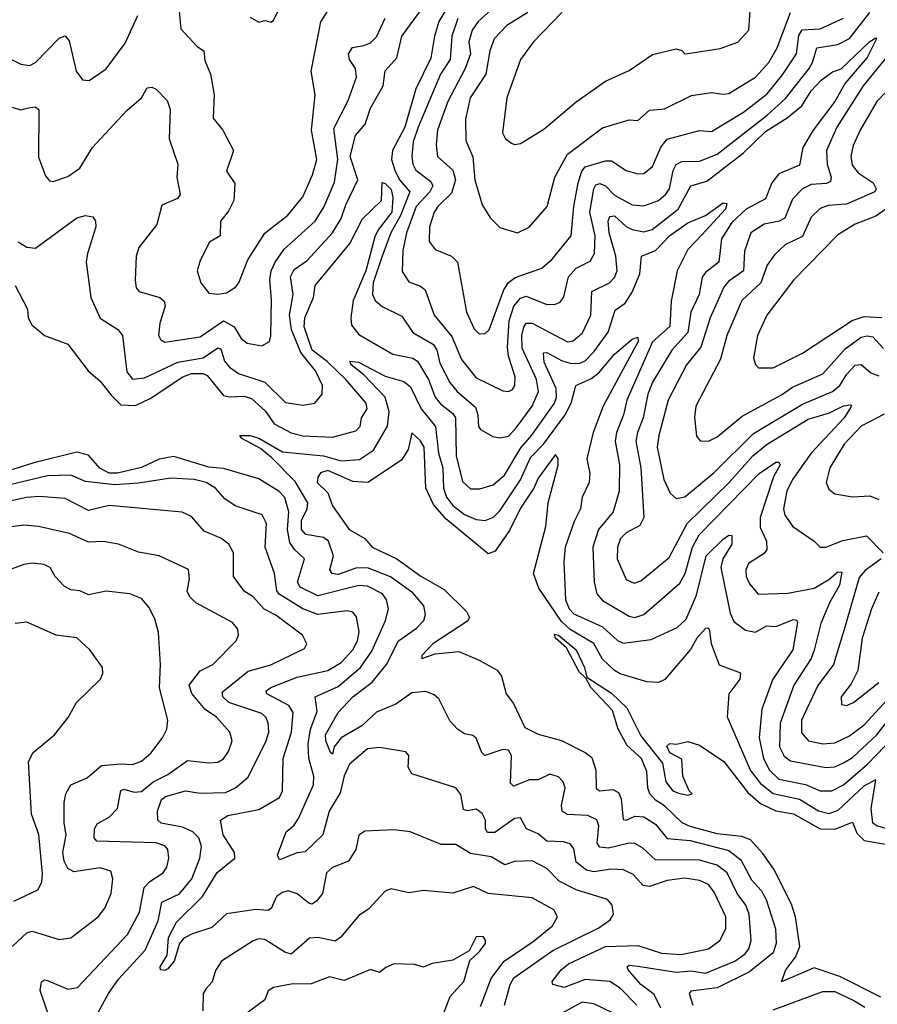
# Model space of a CAD drawing. Extents: x 1843161 to 1959474, y 907081 to 1016326.
# Tile 215 of 256: x 1865451 to 1868370, y 999708 to 1003061. Entities that reach past the tile are written whole.
import ezdxf

# ---------------------------------------------------------------- set-up
doc = ezdxf.new("R2010")
doc.units = 0

msp = doc.modelspace()

# ---------------------------------------------------------------- linework, layer by layer
at = {"layer": '0CON20XD'}
for points in [[(1865445, 1002304.7), (1865475, 1002286), (1865505, 1002283.1), (1865645, 1002385.5), (1865675, 1002394), (1865699.2, 1002389.2), (1865708.8, 1002375), (1865710, 1002355), (1865681.2, 1002265), (1865677.3, 1002235), (1865693.4, 1002115), (1865725, 1002043.8), (1865785.3, 1002005.3), (1865800.9, 1001985), (1865815, 1001862), (1865835, 1001836.1), (1865875, 1001841.1), (1865988.5, 1001895), (1866075, 1001908.8), (1866125, 1001943.3), (1866135, 1001939.6), (1866148.1, 1001898.1), (1866165, 1001877.5), (1866195.5, 1001855.5), (1866285, 1001826.8), (1866355, 1001756.7), (1866415, 1001747.8), (1866455, 1001754.6), (1866480.5, 1001785), (1866481.8, 1001815), (1866457.6, 1001865), (1866407.4, 1001927.4), (1866375.4, 1002005), (1866369.6, 1002055), (1866381.2, 1002125), (1866372.1, 1002185), (1866385, 1002209.7), (1866429.5, 1002240.5), (1866515.2, 1002335), (1866545, 1002383.8), (1866560.3, 1002429.7), (1866601.2, 1002515), (1866575.3, 1002594.7), (1866593.4, 1002666.6), (1866626.9, 1002705), (1866645, 1002759.4), (1866688.3, 1002835), (1866695, 1002886.9), (1866735, 1002931.1), (1866752, 1003005), (1866840, 1003125)], [(1865990, 1003125), (1865999.3, 1003029.3), (1866055, 1002968.9), (1866077.5, 1002955), (1866081.2, 1002921.2), (1866100, 1002875), (1866113.1, 1002805), (1866108.9, 1002725), (1866142.5, 1002685), (1866178.4, 1002615), (1866154.4, 1002545), (1866183.3, 1002503.3), (1866179.4, 1002445), (1866161.2, 1002408.8), (1866134.2, 1002375), (1866133.3, 1002325), (1866096.4, 1002303.6), (1866065, 1002241.2), (1866054.6, 1002205.4), (1866067.8, 1002165), (1866095, 1002129.2), (1866125, 1002125.5), (1866155, 1002130.9), (1866185, 1002150), (1866196.5, 1002165), (1866227.4, 1002242.6), (1866285, 1002333.6), (1866363.4, 1002395), (1866415, 1002457.3), (1866447.3, 1002532.7), (1866461.6, 1002585), (1866444.3, 1002685), (1866455.9, 1002805), (1866442.3, 1002885), (1866476.1, 1003053.9), (1866515, 1003116.4)], [(1866235, 1003068.8), (1866265, 1003052.5), (1866285, 1003057.5), (1866305, 1003052.5), (1866315, 1003057.5), (1866348.1, 1003125)], [(1866913.4, 1003115), (1866877.7, 1003055), (1866862.3, 1003005), (1866850.1, 1002929.9), (1866799.2, 1002825), (1866761.5, 1002695), (1866719.4, 1002615), (1866716.4, 1002585), (1866728.8, 1002545), (1866745, 1002514.4), (1866779, 1002475), (1866746.4, 1002393.6), (1866714.4, 1002335), (1866684.4, 1002255), (1866654.2, 1002165), (1866651.6, 1002125), (1866660.4, 1002105), (1866684.4, 1002084.4), (1866751.1, 1002051.1), (1866788.5, 1001995), (1866859.4, 1001955), (1866870.7, 1001935), (1866880.6, 1001890.6), (1866915, 1001824.7), (1866939.5, 1001795), (1867001.7, 1001741.7), (1867010.7, 1001715), (1867012.4, 1001675), (1867019.6, 1001665), (1867060.9, 1001640.9), (1867085, 1001636.7), (1867115, 1001642.2), (1867140.5, 1001670.5), (1867194.8, 1001745), (1867216.2, 1001795), (1867209.7, 1001835), (1867161.6, 1001941.6), (1867160, 1001985), (1867166.9, 1002013.1), (1867175, 1002026.8), (1867195, 1002027.8), (1867315, 1001963.9), (1867335, 1001966.9), (1867366, 1001994), (1867395.2, 1002055), (1867398.2, 1002135), (1867458.5, 1002165), (1867475, 1002182.9), (1867484.3, 1002205), (1867479.5, 1002255), (1867457.3, 1002335), (1867454.2, 1002375), (1867460, 1002390), (1867475, 1002393), (1867515, 1002356.3), (1867535, 1002346.6), (1867575, 1002338.7), (1867603.5, 1002346.5), (1867692, 1002415), (1867735.5, 1002494.5), (1867789.3, 1002510.7), (1867915, 1002607.8), (1867989.7, 1002680.3), (1868063.2, 1002726.8), (1868112.6, 1002767.4), (1868145, 1002818.2), (1868178.9, 1002855), (1868217.1, 1002882.9), (1868246.6, 1002893.4), (1868345, 1002986.1), (1868365, 1002998.8), (1868367.5, 1002995), (1868335, 1002931.9), (1868260, 1002845), (1868225, 1002782.1), (1868151.6, 1002685), (1868116.1, 1002625), (1868105.4, 1002565), (1868035, 1002535.7), (1868010.9, 1002505), (1867989.2, 1002450.8), (1867923.2, 1002415), (1867875, 1002370.2), (1867839.5, 1002315), (1867830, 1002235), (1867785, 1002200), (1867773.7, 1002183.7), (1867763.8, 1002125), (1867734.9, 1002065.1), (1867724.6, 1001995), (1867670, 1001935), (1867605, 1001826), (1867589, 1001785), (1867573.4, 1001705), (1867553.7, 1001655), (1867548.5, 1001625), (1867565.5, 1001535), (1867575.3, 1001365), (1867561.6, 1001338.4), (1867515, 1001312.9), (1867495.9, 1001294.1), (1867485.7, 1001265), (1867484.7, 1001225), (1867515, 1001154.5), (1867542.2, 1001142.2), (1867565, 1001149.7), (1867660.9, 1001229.1), (1867722.7, 1001345), (1867865.5, 1001484.5)], [(1867155.2, 1002924.7), (1867109.3, 1002795), (1867093.9, 1002675), (1867104.5, 1002655), (1867125, 1002640), (1867135.5, 1002635.5), (1867155, 1002638.8), (1867235, 1002688.4), (1867345, 1002780.8), (1867445, 1002851.8), (1867525, 1002887.7), (1867605, 1002942.7), (1867685, 1002961.9), (1867705, 1002956.2), (1867714.4, 1002944.4), (1867725, 1002945.6), (1867835, 1002962.1), (1867895.3, 1002984.7), (1867932.1, 1003025), (1867939.7, 1003125)], [(1865401.9, 1002935), (1865455, 1002909.6), (1865485, 1002904.6), (1865505, 1002914.6), (1865585, 1002997.8), (1865605, 1003005.6), (1865619.2, 1002989.2), (1865643.3, 1002885), (1865665, 1002856), (1865686.8, 1002853.2), (1865745, 1002892.9), (1865809.5, 1002980.5), (1865853.3, 1003075)], [(1865425, 1002762.7), (1865454, 1002754), (1865480.3, 1002760.3), (1865503.6, 1002763.6), (1865515.4, 1002755), (1865515, 1002592.5), (1865538.8, 1002528.8), (1865552.1, 1002512.1), (1865565, 1002509.2), (1865615, 1002526.5), (1865655, 1002555.6), (1865698.2, 1002625), (1865815, 1002751.9), (1865865.4, 1002794.6), (1865885, 1002828.8), (1865900.7, 1002830.7), (1865915, 1002823.8), (1865952.5, 1002785), (1865962.5, 1002755), (1865959.1, 1002655), (1865989.2, 1002569.2), (1865986.1, 1002525), (1865997.1, 1002465), (1865987.8, 1002452.2), (1865935, 1002429.4), (1865917.1, 1002362.9), (1865856.4, 1002285), (1865847.3, 1002255), (1865843.7, 1002173.7), (1865847.1, 1002147.1), (1865857.5, 1002135), (1865928, 1002115), (1865942.7, 1002102.7), (1865946, 1002085), (1865927.6, 1002027.6), (1865923.1, 1001985), (1865930.6, 1001970.6), (1865945, 1001962.5), (1866065, 1001980.2), (1866145, 1002035.7), (1866181.2, 1002015), (1866205, 1001974.5), (1866225, 1001959.2), (1866275, 1001950.6), (1866300.8, 1001965), (1866306.1, 1001983.9), (1866307.8, 1002107.8), (1866301.6, 1002175), (1866306.4, 1002205), (1866319.8, 1002235), (1866351.2, 1002278.8), (1866456.8, 1002375), (1866487, 1002425), (1866522.4, 1002507.6), (1866533.7, 1002585), (1866519.6, 1002690.4), (1866568.6, 1002785), (1866596.6, 1002865), (1866593.3, 1002895), (1866573.7, 1002925), (1866570.4, 1002945), (1866583.9, 1002966.1), (1866622.6, 1002972.6), (1866645, 1002981.8), (1866665, 1003002.7), (1866694.5, 1003065.5)], [(1866942.4, 1003065), (1866921.1, 1003005), (1866915.5, 1002925), (1866882.7, 1002875), (1866807, 1002695), (1866790.3, 1002645), (1866785.2, 1002595), (1866788.6, 1002568.7), (1866798.7, 1002548.7), (1866849.7, 1002509.7), (1866857.5, 1002495), (1866846.8, 1002475), (1866800.5, 1002425), (1866767, 1002335), (1866754.8, 1002275), (1866752.7, 1002202.7), (1866775, 1002167.9), (1866815, 1002153.1), (1866830.8, 1002140.8), (1866861.4, 1002055), (1866921.5, 1001981.5), (1866955, 1001903.9), (1867005, 1001841.1), (1867095, 1001797.1), (1867115, 1001794.5), (1867128.5, 1001801.5), (1867136.5, 1001815), (1867137.7, 1001845), (1867114.5, 1001915), (1867111.1, 1001945), (1867116.3, 1002035), (1867132.6, 1002085), (1867155, 1002112.7), (1867175, 1002119.2), (1867245, 1002090.5), (1867275, 1002091.5), (1867290.9, 1002099.1), (1867302.5, 1002117.5), (1867319, 1002185), (1867345.4, 1002215), (1867392.1, 1002237.9), (1867406.9, 1002265), (1867409.2, 1002325), (1867391.6, 1002405), (1867404.9, 1002485.1), (1867411.8, 1002498.2), (1867425, 1002502.4), (1867444.5, 1002495), (1867475, 1002463.7), (1867535, 1002430.7), (1867575, 1002427.2), (1867625, 1002445.3), (1867649.3, 1002465), (1867662.5, 1002485), (1867675, 1002547.1), (1867685, 1002567.8), (1867705, 1002578.1), (1867765, 1002578.5), (1867825, 1002603.2), (1867995, 1002735.5), (1868057.2, 1002792.8), (1868137.6, 1002895), (1868149.7, 1002915), (1868163.9, 1002965), (1868235, 1002976.2), (1868275, 1002997), (1868344.2, 1003085)], [(1867056.1, 1003093.9), (1867011.6, 1003055), (1866990.7, 1003025), (1866980, 1002985), (1866985.5, 1002945), (1866966.7, 1002895), (1866908.3, 1002781.7), (1866872.7, 1002685), (1866867.9, 1002635), (1866873.3, 1002595), (1866925, 1002548), (1866934.3, 1002515), (1866920.5, 1002469.5), (1866874.3, 1002425), (1866861.6, 1002405), (1866846.2, 1002355), (1866844.7, 1002305), (1866865, 1002277.7), (1866920.6, 1002255), (1866940.4, 1002235), (1866971.3, 1002065), (1866997.7, 1002007.7), (1867015, 1001991.5), (1867035, 1001992.5), (1867048.7, 1002005), (1867099, 1002141), (1867115, 1002165.3), (1867137.4, 1002182.6), (1867228.1, 1002215), (1867262.7, 1002245), (1867328.4, 1002325), (1867336.4, 1002425), (1867351.5, 1002505), (1867363.9, 1002545), (1867375, 1002560), (1867445, 1002579.8), (1867465, 1002580), (1867515, 1002546.6), (1867555, 1002535.4), (1867575, 1002537.5), (1867605, 1002560.4), (1867633.3, 1002626.7), (1867655, 1002653.6), (1867765, 1002683.3), (1867805, 1002680.4), (1867915, 1002745.9), (1867995, 1002808.5), (1868047.5, 1002872.5), (1868095.1, 1002944.9), (1868103.2, 1003006.8), (1868113.8, 1003026.2), (1868175, 1003030), (1868255, 1003066.1)], [(1867180, 1003085), (1867109.2, 1003040.8), (1867065.2, 1002995), (1867051.3, 1002955), (1867036.9, 1002875), (1866983.5, 1002795), (1866968.5, 1002721.5), (1866969.6, 1002649.6), (1866993.3, 1002593.3), (1867000.3, 1002515), (1867025, 1002430), (1867052.9, 1002385), (1867085, 1002352.5), (1867145, 1002334.5), (1867185.3, 1002354.7), (1867245.9, 1002425), (1867272.5, 1002525), (1867315, 1002603.2), (1867435, 1002692), (1867525, 1002719.2), (1867555, 1002717.1), (1867595, 1002752.9), (1867645, 1002757.3), (1867738, 1002802), (1867805, 1002813.2), (1867845, 1002806.8), (1867865, 1002809.7), (1867955, 1002865.3), (1868001.1, 1002915), (1868028.6, 1002965), (1868074.2, 1003085)], [(1867295.6, 1003085), (1867200, 1002985), (1867155.2, 1002924.7)], [(1868452, 1002995), (1868321.5, 1002835), (1868231.7, 1002695), (1868196.8, 1002615), (1868198.9, 1002568.9), (1868213.2, 1002525), (1868210.2, 1002509.8), (1868197.3, 1002502.7), (1868145, 1002499.6), (1868114.8, 1002485.2), (1868081, 1002449), (1868055, 1002384.7), (1868035.7, 1002374.3), (1867985, 1002364.2), (1867938.9, 1002335), (1867917.7, 1002272.3), (1867914.6, 1002205.4), (1867865, 1002170.6), (1867848.3, 1002151.7), (1867801, 1002045), (1867769.2, 1001945), (1867720.6, 1001885), (1867658.5, 1001765), (1867626, 1001645), (1867621, 1001605), (1867643, 1001495), (1867665, 1001448.1), (1867685, 1001430.5), (1867715, 1001435.4), (1867815, 1001518.2), (1867948.3, 1001651.7), (1868115, 1001751), (1868217.1, 1001795), (1868242.9, 1001815), (1868266, 1001854), (1868295, 1001884.2), (1868315, 1001886), (1868347.7, 1001857.7), (1868375, 1001848.4)], [(1868397.3, 1002812.7), (1868368.1, 1002781.9), (1868312.7, 1002687.3), (1868288.2, 1002631.8), (1868279.5, 1002595), (1868284.8, 1002565), (1868305, 1002539.7), (1868355.4, 1002505), (1868366.1, 1002485), (1868361.2, 1002475), (1868265, 1002432.5), (1868202.2, 1002427.8), (1868175, 1002418.1), (1868145, 1002388.2), (1868115, 1002322.2), (1868057.3, 1002295), (1868019.6, 1002260.4), (1867995.5, 1002224.5), (1867973, 1002165), (1867909.2, 1002105), (1867857.8, 1001985), (1867835.8, 1001904.2), (1867752.1, 1001745), (1867747.6, 1001707.6), (1867755, 1001642.5), (1867767, 1001627), (1867795, 1001625.5), (1867825, 1001640.4), (1867909.4, 1001710.6), (1868043.4, 1001783.4)], [(1865435, 1002155.8), (1865477.1, 1002075), (1865480, 1002045), (1865491.7, 1002021.7), (1865535, 1001985.8), (1865615, 1001956), (1865683.6, 1001865), (1865725, 1001829.7), (1865762, 1001782), (1865795, 1001749.3), (1865845, 1001746.6), (1865895, 1001770.8), (1866005.9, 1001845), (1866035, 1001856.1), (1866075.7, 1001855.7), (1866089, 1001849), (1866145, 1001780.7), (1866165, 1001775.9), (1866215, 1001778.2), (1866240.2, 1001770.2), (1866287.2, 1001727.2), (1866316.4, 1001685), (1866375, 1001653.3), (1866415, 1001643.7), (1866515, 1001638.8), (1866595, 1001660.9), (1866610, 1001675), (1866613.8, 1001705), (1866633.4, 1001735), (1866629.5, 1001755), (1866561.3, 1001835), (1866497.2, 1001897.2), (1866446.4, 1001935), (1866418.6, 1002015), (1866420.8, 1002045), (1866450.9, 1002115), (1866455.9, 1002155), (1866528.3, 1002241.7), (1866575, 1002298.9), (1866617.5, 1002382.5), (1866682.5, 1002445), (1866685, 1002505.8), (1866695, 1002503.3), (1866715, 1002482), (1866721.2, 1002455), (1866717.1, 1002405), (1866670.5, 1002345), (1866659, 1002321), (1866629, 1002205), (1866585.3, 1002105), (1866577.3, 1002045), (1866580.2, 1002020.2), (1866605, 1001988.7), (1866721.2, 1001921.2), (1866788.4, 1001908.4), (1866805, 1001898.2), (1866841.7, 1001835), (1866865.2, 1001775), (1866882.9, 1001752.9), (1866925, 1001720), (1866933.7, 1001705), (1866936.6, 1001575), (1866957.8, 1001487.8), (1866985, 1001463.2), (1867017, 1001463), (1867062.8, 1001477.2), (1867100.7, 1001509.3), (1867156.8, 1001603.2), (1867194.5, 1001645.5), (1867271.6, 1001755), (1867278, 1001775), (1867276.9, 1001805), (1867235.5, 1001895), (1867233.5, 1001926.5), (1867245, 1001927.3), (1867295, 1001900), (1867325, 1001891.1), (1867355, 1001890.3), (1867375, 1001899.4), (1867405, 1001929.7), (1867453.9, 1001996.1), (1867478.1, 1002071.9), (1867511.4, 1002095), (1867535, 1002133.2), (1867561.9, 1002195), (1867567.3, 1002255), (1867615, 1002275.2), (1867663.8, 1002326.2), (1867725, 1002369.4), (1867785, 1002393.8), (1867845, 1002436.5), (1867858.1, 1002435), (1867852.7, 1002415), (1867772.3, 1002327.7)], [(1868398.5, 1002415), (1868365, 1002391.6), (1868295, 1002364.2), (1868235, 1002327.9), (1868085.4, 1002175), (1867994.1, 1002055), (1867962.4, 1001985), (1867948.6, 1001908.6), (1867955, 1001886.2), (1867965.6, 1001875.6), (1868015, 1001875.4), (1868115, 1001925.4), (1868283.9, 1002036.1), (1868325, 1002049.4), (1868385, 1002046.7)], [(1867772.3, 1002327.7), (1867725, 1002278.1), (1867689.2, 1002205), (1867667.7, 1002102.3), (1867663.8, 1002016.2), (1867605, 1001963.3), (1867517.6, 1001765), (1867506.3, 1001715), (1867481.7, 1001655), (1867477.3, 1001625), (1867492.2, 1001545), (1867491, 1001455), (1867471.1, 1001385), (1867420.4, 1001325), (1867401.3, 1001265), (1867406.3, 1001145), (1867414.7, 1001105), (1867435, 1001082.4), (1867525, 1001029.5), (1867545, 1001025.2), (1867575, 1001035.2), (1867698, 1001142), (1867715.6, 1001174.4), (1867740.9, 1001265), (1867764, 1001306), (1867968.2, 1001515), (1868025, 1001554.4), (1868035, 1001554), (1868039.1, 1001545), (1868016.1, 1001503.9), (1867971.4, 1001365), (1867971.4, 1001331.4), (1867993.2, 1001285), (1867993.9, 1001256.1), (1867985, 1001243.1), (1867931.2, 1001208.8), (1867922.6, 1001187.4), (1867923.2, 1001165), (1867935, 1001139.5), (1867964.7, 1001104.7), (1868065, 1001107.9), (1868155, 1001124.8), (1868205, 1001153.9), (1868235, 1001180.8), (1868249, 1001179), (1868241.3, 1001135), (1868207.5, 1001075), (1868178.1, 1001005), (1868155, 1000914), (1868145.2, 1000885), (1868086, 1000795), (1868039.7, 1000665), (1868037.1, 1000585), (1868052.9, 1000552.9), (1868075, 1000537), (1868195, 1000514), (1868225, 1000516.5), (1868255, 1000529.6), (1868285, 1000548.5), (1868367.9, 1000625), (1868429.6, 1000705)], [(1867632.5, 999695), (1867610.6, 999740.6), (1867564.6, 999774.6), (1867521.4, 999825), (1867518.2, 999835), (1867525, 999840.6), (1867555, 999837), (1867685, 999817.3), (1867735, 999821.9), (1867785, 999813.2), (1867885, 999854.2), (1867920.3, 999879.7), (1867933, 999897), (1867940.9, 999925), (1867933.8, 1000015), (1867922.5, 1000045), (1867892.4, 1000085), (1867859.2, 1000155), (1867825, 1000181.4), (1867765, 1000198.9), (1867615, 1000200), (1867570.6, 1000240.6), (1867545, 1000255.2), (1867525, 1000256.5), (1867455, 1000239.8), (1867425, 1000243.1), (1867416.5, 1000256.5), (1867422, 1000315), (1867415.5, 1000335.5), (1867385, 1000350.6), (1867314.2, 1000354.2), (1867296.7, 1000365), (1867294.7, 1000385), (1867307.7, 1000445), (1867300.9, 1000465), (1867285, 1000481.8), (1867255, 1000491.8), (1867215, 1000471.6), (1867185, 1000471.9), (1867151.7, 1000458.3), (1867131.1, 1000451.1), (1867120.9, 1000460.9), (1867125.2, 1000555), (1867115, 1000572.9), (1867094.8, 1000575.2), (1867034.2, 1000555), (1867023.5, 1000565), (1867005, 1000614), (1866993, 1000623), (1866965, 1000628.6), (1866940.8, 1000645), (1866915, 1000672.5), (1866877.4, 1000747.4), (1866861.7, 1000761.7), (1866833.4, 1000773.4), (1866785, 1000768.1), (1866730.5, 1000729.5), (1866665, 1000702.6), (1866615, 1000655.7), (1866545.2, 1000614.8), (1866520.9, 1000585), (1866515, 1000560), (1866508.8, 1000565), (1866492.2, 1000605), (1866491.8, 1000625), (1866535, 1000701.5), (1866584.8, 1000755), (1866650.8, 1000805), (1866699.6, 1000865), (1866739.7, 1000945), (1866801.8, 1000988.2), (1866826.9, 1001015), (1866832.3, 1001035), (1866826.7, 1001065), (1866789.4, 1001109.4), (1866713.4, 1001163.4), (1866635, 1001194.3), (1866595, 1001192.6), (1866535, 1001171.9), (1866514.5, 1001175), (1866506.9, 1001186.9), (1866518.8, 1001235), (1866502, 1001285), (1866485, 1001297.8), (1866425, 1001307.7), (1866409.5, 1001325), (1866410.1, 1001355), (1866429, 1001395), (1866431.6, 1001415), (1866388.1, 1001488.1), (1866309.1, 1001569.1), (1866269.9, 1001599.9), (1866206.7, 1001635), (1866200, 1001645), (1866234.8, 1001645.2), (1866265, 1001635.2), (1866345, 1001588.7), (1866485, 1001575.1), (1866545, 1001559), (1866607.3, 1001562.7), (1866655.2, 1001595), (1866703.2, 1001676.8), (1866708.4, 1001725), (1866695, 1001774.7), (1866621.8, 1001851.8), (1866578.9, 1001885), (1866575, 1001898.1), (1866603.5, 1001895), (1866695, 1001846.4), (1866758.6, 1001828.6), (1866780.8, 1001810.8), (1866817.7, 1001735), (1866865.6, 1001675), (1866876.8, 1001585), (1866890.6, 1001535), (1866893.4, 1001465), (1866903.7, 1001435), (1866925, 1001406.8), (1866965, 1001376), (1867005, 1001359.1), (1867035, 1001355.3), (1867063.8, 1001366.2), (1867085, 1001387.8), (1867155, 1001493.7), (1867189.7, 1001570.3), (1867233.6, 1001615), (1867307.4, 1001715), (1867327.6, 1001755), (1867343.3, 1001815), (1867395, 1001837.4), (1867421.8, 1001858.2), (1867475, 1001921.3), (1867535, 1001972.5), (1867555, 1001979.2), (1867556, 1001965), (1867436.6, 1001745), (1867403.1, 1001655), (1867381.6, 1001565), (1867390.9, 1001515), (1867389.4, 1001485), (1867365.3, 1001435), (1867360, 1001395), (1867337.6, 1001352.4), (1867307.6, 1001265), (1867303.2, 1001215), (1867308.1, 1001085), (1867320.9, 1001055), (1867336.9, 1001036.9), (1867435, 1000993.7), (1867485, 1000946.6), (1867505, 1000937.5), (1867599.8, 1000950.2), (1867688.6, 1000991.4), (1867718.8, 1001018.8), (1867755, 1001100.5), (1867787.9, 1001235), (1867845, 1001291.8), (1867865, 1001305.6), (1867875, 1001303.8), (1867874.6, 1001275), (1867843.7, 1001225), (1867837.6, 1001195), (1867869.5, 1001039.5), (1867881.7, 1001011.7), (1867921.3, 1000981.3), (1867955, 1000975.3), (1867993, 1000997), (1868025, 1000994.7), (1868085, 1001017.6), (1868095.8, 1001015.8), (1868097.7, 1001007.8), (1868082.7, 1000915), (1868013.8, 1000815), (1867977.2, 1000712.8), (1867967.8, 1000615), (1867982, 1000545), (1868003.3, 1000505), (1868035, 1000474.8), (1868125, 1000456.6), (1868175.3, 1000434.7), (1868215, 1000434.4), (1868255, 1000455.5), (1868337.1, 1000525), (1868425, 1000617.2)], [(1868043.4, 1001783.4), (1868080.7, 1001809.3), (1868184.8, 1001855.2), (1868260.6, 1001939.4), (1868315, 1001979.7), (1868335, 1001984.5), (1868355, 1001980.2), (1868391.2, 1001941.2)], [(1867865.5, 1001484.5), (1867946.2, 1001575), (1867994.7, 1001615.3), (1868135, 1001700), (1868207.7, 1001722.3), (1868255.4, 1001745.4), (1868279.1, 1001749.1), (1868282, 1001745), (1868257.1, 1001705), (1868145, 1001584.8), (1868081.6, 1001495), (1868062, 1001455), (1868050.7, 1001395), (1868055, 1001373.1), (1868082.3, 1001335), (1868155.3, 1001285.3), (1868175, 1001264.3), (1868194.5, 1001264.5), (1868252.4, 1001287.6), (1868332.9, 1001302.9), (1868390.3, 1001245)], [(1868393.2, 1001716.8), (1868315, 1001676.2), (1868257.1, 1001615), (1868208.5, 1001535), (1868195.6, 1001485), (1868205, 1001462), (1868225, 1001445.8), (1868285.4, 1001435.4), (1868345, 1001439.4), (1868375, 1001426.7)], [(1868455, 1000289.7), (1868367.8, 1000315), (1868355, 1000324.7), (1868348.6, 1000375), (1868365, 1000471.9), (1868325, 1000451.7), (1868235, 1000367.2), (1868205, 1000356.1), (1868169.4, 1000365), (1868105, 1000405.1), (1868015, 1000424.3), (1867976.5, 1000455), (1867938.6, 1000505), (1867859.5, 1000685), (1867865.4, 1000765), (1867903.5, 1000815), (1867905.5, 1000835), (1867832.4, 1000862.4), (1867805.3, 1000935), (1867799.5, 1000979.5), (1867795, 1000988.6), (1867785, 1000987.5), (1867755.9, 1000955), (1867734.5, 1000915.5), (1867646.7, 1000813.3), (1867625, 1000804), (1867585, 1000805.3), (1867495, 1000833.3), (1867475, 1000844.8), (1867435, 1000883.4), (1867405, 1000936.1), (1867325, 1000984.1), (1867295, 1001010.8), (1867217.9, 1001125), (1867199.8, 1001175), (1867241.6, 1001335), (1867249.7, 1001415), (1867283.6, 1001543.6), (1867283.5, 1001565), (1867275, 1001580), (1867215, 1001499.1), (1867201.3, 1001465), (1867155, 1001396.7), (1867118.4, 1001321.6), (1867069.7, 1001250.3), (1867045, 1001241.8), (1866900.7, 1001360.7), (1866859.7, 1001409.7), (1866833.2, 1001465), (1866827.9, 1001605), (1866815, 1001626.8), (1866785, 1001653.3), (1866772.8, 1001597.2), (1866749.8, 1001560.3), (1866635.7, 1001484.3), (1866585, 1001488.3), (1866499.2, 1001525), (1866475, 1001517.4), (1866465, 1001502.5), (1866463.6, 1001485), (1866499.3, 1001449.3), (1866515.6, 1001405.6), (1866572.5, 1001325), (1866625, 1001294.2), (1866650.6, 1001265), (1866734.6, 1001224.6), (1866816, 1001166), (1866895, 1001119.8), (1866971.5, 1001045), (1866981.8, 1001025), (1866975, 1001012.1), (1866857.2, 1000935), (1866819.2, 1000895), (1866820, 1000885), (1866865, 1000900.9), (1866945, 1000909.3), (1867015, 1000879.8), (1867075.4, 1000845.4), (1867091.2, 1000825), (1867106.4, 1000765), (1867131.9, 1000731.9), (1867170.7, 1000650.7), (1867215, 1000627.7), (1867295, 1000606.2), (1867375.6, 1000565.6), (1867397.8, 1000547.8), (1867411.9, 1000505), (1867412.8, 1000442.8), (1867425, 1000434.3), (1867469.4, 1000439.4), (1867489, 1000429), (1867497.5, 1000407.5), (1867505, 1000336.9), (1867515, 1000334.3), (1867545, 1000348.3), (1867575, 1000346.1), (1867615, 1000320.8), (1867655, 1000272.3), (1867732.5, 1000265), (1867865, 1000231.3), (1867905, 1000199.5), (1867942.1, 1000132.1), (1867974.4, 1000095), (1867991.4, 1000065), (1868023.5, 999965), (1868025.2, 999915), (1868015, 999883.1), (1867935, 999818.8), (1867825, 999763.8), (1867735, 999752.9), (1867729.5, 999745), (1867741.5, 999705)], [(1867551.6, 999705), (1867495, 999762.2), (1867460, 999785), (1867375, 999792.4), (1867304.5, 999764.5), (1867266, 999775), (1867262.9, 999785), (1867294.1, 999825), (1867319.3, 999845), (1867445, 999904.5), (1867555, 999908.2), (1867635, 999882.4), (1867702.5, 999877.5), (1867795, 999896.2), (1867834, 999925), (1867854.7, 999965), (1867853.8, 1000005), (1867815, 1000089.1), (1867795, 1000115.3), (1867765, 1000129), (1867715, 1000137), (1867655, 1000129.8), (1867595, 1000109.4), (1867572.8, 1000112.8), (1867539.3, 1000149.3), (1867506.1, 1000166.1), (1867465, 1000168), (1867405, 1000159.2), (1867380.4, 1000165), (1867345, 1000191.2), (1867337.2, 1000237.2), (1867325, 1000253.8), (1867301.2, 1000261.2), (1867245, 1000263.5), (1867215, 1000288.4), (1867175.4, 1000305.4), (1867155, 1000342.2), (1867135, 1000340), (1867067.8, 1000292.2), (1867042.8, 1000292.8), (1867036.8, 1000305), (1867036.5, 1000335), (1867025, 1000356.9), (1867005, 1000372.7), (1866975, 1000366.4), (1866961.2, 1000371.2), (1866952.7, 1000422.7), (1866935, 1000444.5), (1866785, 1000492.9), (1866773.1, 1000515), (1866775.8, 1000555), (1866765, 1000566.9), (1866675, 1000582.1), (1866635, 1000577.5), (1866572.8, 1000525), (1866555, 1000485.7), (1866541.7, 1000428.3), (1866503.8, 1000365), (1866482, 1000285), (1866422.8, 1000227.2), (1866395, 1000223.5), (1866335, 1000200), (1866328, 1000215), (1866358.2, 1000295), (1866383.7, 1000316.3), (1866399.9, 1000340.1), (1866450.9, 1000455), (1866451.7, 1000485), (1866434.8, 1000545), (1866432.7, 1000595), (1866440.8, 1000645), (1866463.1, 1000705), (1866456.4, 1000755), (1866535, 1000790.4), (1866610.6, 1000855), (1866649.8, 1000910.2), (1866695.7, 1001015), (1866705.9, 1001055), (1866699.7, 1001085), (1866685.9, 1001105), (1866635, 1001131.1), (1866605, 1001133.4), (1866465, 1001098.7), (1866405, 1001128.6), (1866396.2, 1001145), (1866420, 1001225), (1866386, 1001256), (1866370.6, 1001280.6), (1866361.8, 1001325), (1866367, 1001385), (1866353.7, 1001433.7), (1866334.3, 1001454.3), (1866265, 1001497), (1866145, 1001532.2), (1866095, 1001536.9), (1865975, 1001573.3), (1865925, 1001564), (1865865, 1001535.9), (1865783.4, 1001516.6), (1865755, 1001516), (1865723.3, 1001533.3), (1865685, 1001578.1), (1865645, 1001587.5), (1865498.3, 1001551.7), (1865300.6, 1001489.4)], [(1867100.4, 999705), (1867120.4, 999775), (1867132.7, 999797.3), (1867265, 999891), (1867421.7, 999968.3), (1867460.5, 999995), (1867471.5, 1000015), (1867467.7, 1000045), (1867451.4, 1000065), (1867345, 1000097), (1867287.5, 1000127.5), (1867245, 1000170.6), (1867195, 1000196.7), (1867135, 1000193.8), (1867102.3, 1000182.3), (1867055, 1000210), (1866985, 1000220.7), (1866935, 1000251.6), (1866885, 1000252), (1866780, 1000295), (1866725, 1000302.3), (1866625, 1000296.8), (1866605, 1000284.2), (1866594.5, 1000235), (1866570, 1000195), (1866515, 1000173.6), (1866495.5, 1000155), (1866481.4, 1000085), (1866460.6, 1000059.4), (1866445, 1000048.8), (1866435, 1000052.1), (1866395, 1000083.5), (1866365, 1000093.8), (1866345, 1000088.8), (1866325.3, 1000074.7), (1866306.6, 1000033.4), (1866295, 1000026.8), (1866255, 1000030), (1866155, 1000016.2), (1866105, 999969.7), (1866035, 999946.6), (1866008.5, 999931.5), (1865995.2, 999914.7), (1865976.6, 999855), (1865955, 999828.9), (1865945, 999822.9), (1865930, 999825), (1865929.3, 999835), (1865952.7, 999875), (1865957, 999935), (1865985, 999987.8), (1866073, 1000075), (1866123.4, 1000156.6), (1866183.1, 1000205), (1866182.2, 1000225), (1866143.6, 1000285), (1866134.4, 1000335), (1866158.9, 1000351.1), (1866265, 1000370.7), (1866335, 1000411.8), (1866345.4, 1000435), (1866347.6, 1000545), (1866375.5, 1000635), (1866381.4, 1000701.4), (1866366.5, 1000725), (1866292.2, 1000765), (1866289.5, 1000775), (1866305, 1000786.7), (1866395, 1000822.3), (1866499.5, 1000845), (1866545, 1000871.6), (1866584.8, 1000915), (1866600.9, 1000945), (1866605.8, 1000975.8), (1866597.6, 1001027.6), (1866585, 1001042.7), (1866565, 1001048.1), (1866465, 1001035.4), (1866415, 1001054.5), (1866334.4, 1001104.4), (1866325.7, 1001115.7), (1866318.1, 1001175), (1866286.1, 1001265), (1866290.6, 1001345), (1866275.6, 1001375), (1866184, 1001405), (1866149.4, 1001429.4), (1866116.9, 1001465), (1866085, 1001484.4), (1866045, 1001494.8), (1865965, 1001499.8), (1865855, 1001482.3), (1865775, 1001477), (1865675, 1001487.5), (1865625, 1001510), (1865545, 1001506.8), (1865335, 1001457.7)], [(1865697.5, 999642.5), (1865753.4, 999745), (1865787.1, 999792.9), (1865878.3, 999891.7), (1865922.2, 999992.2), (1865935, 1000055.3), (1865995, 1000084), (1866036.9, 1000135), (1866064.3, 1000205), (1866069.3, 1000245), (1866060.5, 1000275), (1866040, 1000295), (1866005, 1000310.8), (1865932, 1000325), (1865920.6, 1000335), (1865920, 1000365), (1865933.4, 1000405), (1865946.9, 1000415), (1866015, 1000434.2), (1866065, 1000426.2), (1866151.5, 1000428.5), (1866184.8, 1000445.2), (1866228.5, 1000481.5), (1866290, 1000605), (1866298.3, 1000635), (1866296.4, 1000666.4), (1866288.8, 1000685), (1866275, 1000697.5), (1866162.7, 1000735), (1866141.7, 1000755), (1866139.9, 1000770.1), (1866228, 1000842), (1866305, 1000863.4), (1866420.6, 1000919.4), (1866428.1, 1000935), (1866413.5, 1000965), (1866322.4, 1001032.4), (1866283.1, 1001053.1), (1866245.2, 1001095), (1866214.7, 1001115), (1866178.9, 1001165), (1866178.2, 1001245), (1866162.5, 1001275), (1866135, 1001294.6), (1866078.6, 1001318.6), (1866035, 1001368.5), (1866004.1, 1001384.1), (1865755, 1001405.9), (1865685, 1001388.8), (1865605, 1001430), (1865517.1, 1001437.1), (1865473.4, 1001433.4), (1865365, 1001409.8)], [(1865550.7, 999665), (1865520, 999755), (1865525, 999784.2), (1865535, 999791.1), (1865545, 999788.8), (1865615, 999759.2), (1865647.5, 999765), (1865817.9, 999945), (1865858.6, 1000021.4), (1865874.6, 1000105.4), (1865894.1, 1000125.9), (1865939.6, 1000155), (1865951.6, 1000175), (1865958.4, 1000205), (1865955.3, 1000235), (1865945, 1000247.5), (1865915, 1000257.6), (1865713.3, 1000263.3), (1865704.5, 1000274.5), (1865705.4, 1000305), (1865715, 1000322.9), (1865755, 1000345.3), (1865784, 1000375), (1865795, 1000435.3), (1865805, 1000440.4), (1865840.3, 1000430.3), (1865865, 1000432.6), (1865905.3, 1000465), (1865955, 1000490.2), (1866022.3, 1000537.7), (1866095, 1000530), (1866125, 1000532.5), (1866145, 1000543.6), (1866161.8, 1000568.2), (1866173.8, 1000605), (1866165.5, 1000635), (1866121.1, 1000685), (1866081.8, 1000711.8), (1866036.5, 1000766.5), (1866027.6, 1000795), (1866065, 1000843.5), (1866107.9, 1000865), (1866188.1, 1000945), (1866195.6, 1000965), (1866192.9, 1000985), (1866175, 1001007.8), (1866050, 1001075), (1866030, 1001095), (1866020.5, 1001115), (1866029.1, 1001155), (1866025, 1001188.8), (1865925.3, 1001235.3), (1865855, 1001247.3), (1865786.7, 1001275), (1865735, 1001283.3), (1865685, 1001281.2), (1865620.6, 1001310.6), (1865515, 1001335.3), (1865465, 1001338.8), (1865415, 1001332.9)], [(1868383.5, 1001225), (1868328.6, 1001185), (1868308.5, 1001161.5), (1868260.4, 1000995), (1868220.6, 1000865), (1868167.2, 1000792.8), (1868112, 1000675), (1868112.2, 1000632.2), (1868135.7, 1000605), (1868184.8, 1000594.8), (1868225, 1000598), (1868275, 1000621.6), (1868325, 1000659.4), (1868455, 1000800)], [(1865425.2, 999904.8), (1865475, 999950.8), (1865493.1, 999956.9), (1865585, 999927.9), (1865625, 999933.8), (1865717.5, 1000005), (1865740.4, 1000035), (1865762.3, 1000085), (1865768.2, 1000135), (1865760.9, 1000160.9), (1865725, 1000172.7), (1865635, 1000159), (1865615, 1000170.6), (1865602.3, 1000195), (1865597.4, 1000225), (1865608.9, 1000285), (1865602, 1000325), (1865601.8, 1000395), (1865608.2, 1000425), (1865625, 1000455.5), (1865680.8, 1000479.2), (1865729.5, 1000520.5), (1865795, 1000527), (1865835, 1000523.9), (1865865, 1000535.3), (1865897.1, 1000562.9), (1865936.4, 1000615), (1865951.2, 1000645), (1865955.4, 1000675), (1865926.7, 1000785), (1865929.6, 1000865), (1865923.3, 1000973.3), (1865910.4, 1001020.4), (1865890.4, 1001060.4), (1865865, 1001089.1), (1865825.2, 1001105.2), (1865745, 1001114.6), (1865685, 1001102.2), (1865655, 1001116.2), (1865625, 1001119.2), (1865601.6, 1001131.6), (1865571.5, 1001165), (1865554.2, 1001195), (1865533.3, 1001205), (1865495, 1001210), (1865465, 1001205.4), (1865335, 1001158.2)], [(1868375, 1001111.2), (1868349.6, 1001055), (1868318.4, 1000955), (1868303.5, 1000845), (1868281.4, 1000798.6), (1868246.7, 1000755), (1868248.3, 1000728.3), (1868265, 1000725.6), (1868288.6, 1000735), (1868375, 1000803.2)], [(1865431.1, 1000058.9), (1865512.8, 1000097.2), (1865525.9, 1000124.1), (1865528.2, 1000151.8), (1865516, 1000286), (1865490.9, 1000355), (1865481.2, 1000535), (1865497.1, 1000565), (1865568.9, 1000625), (1865615.3, 1000684.7), (1865644.3, 1000735), (1865725.8, 1000815), (1865734.2, 1000835), (1865732.5, 1000855), (1865689.4, 1000915), (1865645.3, 1000955.3), (1865575, 1000964.6), (1865475, 1001008.6), (1865435.6, 1001004.4)], [(1868382.2, 999732.2), (1868242.9, 999802.9), (1868155, 999832.2), (1868043.8, 999783.8), (1868058.1, 999825), (1868091.8, 999868.2), (1868106.4, 999905), (1868091.4, 1000005), (1868078.3, 1000048.3), (1868017.7, 1000167.7), (1867980.7, 1000220.7), (1867938.1, 1000268.1), (1867908.9, 1000278.9), (1867825, 1000288.5), (1867732.7, 1000312.7), (1867706.1, 1000326.1), (1867645, 1000383.6), (1867615, 1000402.4), (1867596, 1000425), (1867588.8, 1000445), (1867585, 1000500), (1867566.7, 1000545), (1867518.9, 1000588.9), (1867488, 1000645), (1867468.3, 1000708.3), (1867395, 1000786.7), (1867378.3, 1000818.3), (1867355, 1000839.4), (1867311.5, 1000921.5), (1867274.7, 1000955), (1867271.3, 1000968.7), (1867285, 1000964.4), (1867345.3, 1000915), (1867373.8, 1000855), (1867381.7, 1000821.7), (1867465, 1000766.9), (1867517.3, 1000717.3), (1867565, 1000621.5), (1867638.4, 1000528.4), (1867650, 1000465), (1867673.8, 1000435), (1867693.3, 1000426.7), (1867725, 1000420), (1867740, 1000425), (1867730, 1000435), (1867707.5, 1000485), (1867705, 1000542.5), (1867663.6, 1000563.6), (1867653.3, 1000586.7), (1867663.8, 1000596.2), (1867685.9, 1000594.1), (1867725, 1000602.5), (1867765, 1000590), (1867847.8, 1000535), (1867929, 1000429), (1867971.8, 1000391.8), (1868025, 1000366.9), (1868085, 1000356.4), (1868175, 1000305.2), (1868225.5, 1000304.5), (1868285, 1000328.5), (1868300.4, 1000290.4), (1868325.6, 1000265.6), (1868442.9, 1000245)], [(1867019.5, 999700.5), (1867055.5, 999795), (1867067.5, 999812.5), (1867099.8, 999855), (1867198.7, 999921.3), (1867263.8, 999975), (1867281.1, 1000005), (1867269.2, 1000029.2), (1867195, 1000070.3), (1867045, 1000085.3), (1866995, 1000108.6), (1866925, 1000085.8), (1866825, 1000095.6), (1866775, 1000087.3), (1866715, 1000100.8), (1866695, 1000092.5), (1866638.2, 1000031.8), (1866605, 1000010), (1866543.5, 999936.5), (1866525, 999922.7), (1866465, 999934.8), (1866437.3, 999932.8), (1866375, 999878.6), (1866352.7, 999885), (1866285, 999928.1), (1866265, 999930.6), (1866245, 999924), (1866137.1, 999855), (1866116.9, 999823.1), (1866105.3, 999784.7), (1866085, 999761.4), (1866075.4, 999744.6), (1866073.8, 999685)], [(1866893.3, 999675), (1866916.1, 999733.9), (1866962, 999785), (1866982.7, 999857.3), (1867015, 999886.2), (1867035.8, 999915), (1867036.4, 999926.4), (1867028.3, 999938.3), (1867005, 999938), (1866980.3, 999889.7), (1866925, 999858.5), (1866855, 999847.1), (1866825, 999833.6), (1866795, 999842.9), (1866725, 999845.6), (1866696.6, 999833.4), (1866675, 999815.8), (1866645, 999826.5), (1866555, 999788.4), (1866505, 999800.7), (1866442.7, 999777.3), (1866375, 999776), (1866315, 999764.6), (1866296, 999754), (1866285, 999723.1), (1866211.3, 999668.7)], [(1868015, 999689), (1868185, 999751.2), (1868225, 999751.5), (1868290.2, 999720.2), (1868327.5, 999697.5)], [(1867468.7, 999678.7), (1867405, 999709.4), (1867365, 999714.7), (1867295, 999676.6)]]:
    msp.add_lwpolyline(points, dxfattribs=at)

doc.saveas('drawing.dxf')
